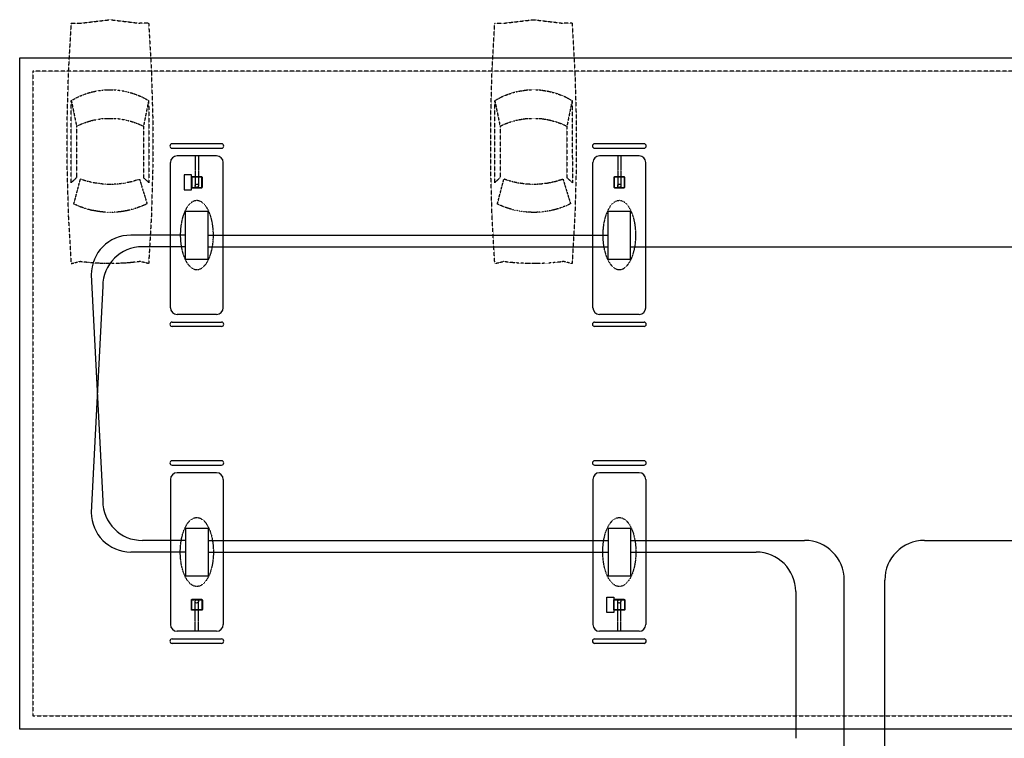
# Model space of a CAD drawing. Extents: x -19547 to -11561, y 2096 to 5601.
# Tile 96 of 168: x -15874 to -14979, y 4948 to 5601. Entities that reach past the tile are written whole.
import ezdxf

# ---------------------------------------------------------------- set-up
doc = ezdxf.new("R2010")
doc.units = 0
doc.header["$MEASUREMENT"] = 0
for name, pattern in [('CENTER1', [0.6625, 0.5, -0.075, 0.0125, -0.075]), ('DASHED', [0.75, 0.5, -0.25]), ('HIDDEN2', [0.28125, 0.1875, -0.09375]), ('HIDDEN5', [0.05, 0.025, -0.025])]:
    doc.linetypes.add(name, pattern=pattern)
for name, color, linetype in [('A-CARS', 15, 'HIDDEN2'), ('CANOPY-APRON', 3, 'CONTINUOUS'), ('COLUMN', 4, 'CONTINUOUS'), ('DISPENSER', 3, 'CONTINUOUS'), ('EXTINGUISHER', 2, 'CONTINUOUS'), ('FASCIA', 6, 'HIDDEN2'), ('GP', 1, 'CONTINUOUS'), ('ISLANDFORM', 3, 'CONTINUOUS'), ('PIPING-PRODUCT-PREMIUM', 5, 'CONTINUOUS'), ('PIPING-PRODUCT-REGULAR', 4, 'CONTINUOUS'), ('S-GRID', 3, 'CENTER1')]:
    doc.layers.add(name, color=color, linetype=linetype)

# ---------------------------------------------------------------- blocks, each defined once
blk = doc.blocks.new('CAR')
at = {"layer": 'A-CARS'}
for p, q in [((24.24, 272.76), (32.12, 272.76)), ((59.28, 276.02), (32.12, 272.76)), ((24.24, 202.48), (28.95, 179.16)), ((94.52, 202.48), (89.72, 179.25)), ((89.72, 179.25), (89.72, 132.5)), ((32.5, 130.96), (25.68, 108.79)), ((92.21, 108.5), (86.26, 131.16)), ((24.24, 54.36), (32.12, 56.28)), ((94.52, 54.36), (86.74, 56.28))]:
    blk.add_line(p, q, dxfattribs=at)
for points in [[(24.24, 272.76), (21.75, 229.08), (20.5, 185.4), (20.5, 141.72), (21.75, 98.04), (24.24, 54.36)], [(94.52, 272.76), (86.74, 272.76), (59.28, 276.02)], [(94.52, 54.36), (97.01, 98.04), (98.26, 141.72), (98.26, 185.4), (97.01, 229.08), (94.52, 272.76)], [(94.52, 202.48), (92.31, 203.73), (90.2, 204.88), (87.99, 206.04), (85.78, 207), (83.48, 207.86), (81.08, 208.73), (78.77, 209.49), (76.37, 210.26), (73.97, 210.74), (71.67, 211.22), (69.17, 211.6), (66.77, 211.99), (64.28, 212.28), (61.78, 212.37), (59.38, 212.37), (56.88, 212.37), (54.39, 212.28), (51.89, 211.99), (49.59, 211.6), (47.09, 211.22), (44.69, 210.74), (42.29, 210.07), (39.99, 209.49), (37.59, 208.73), (35.28, 207.86), (32.98, 207), (30.68, 206.04), (28.56, 204.88), (26.36, 203.73), (24.24, 202.48)], [(24.24, 202.48), (23.96, 127.89), (28.95, 132.41)], [(89.72, 132.5), (94.61, 127.89), (94.52, 202.48)], [(89.72, 179.25), (87.99, 180.02), (85.78, 181.08), (83.48, 181.94), (81.08, 182.8), (78.77, 183.57), (76.37, 184.24), (73.97, 184.82), (71.67, 185.3), (69.17, 185.68), (66.77, 186.07), (64.28, 186.26), (61.78, 186.36), (59.38, 186.36), (56.88, 186.36), (54.39, 186.26), (51.89, 186.07), (49.59, 185.68), (47.09, 185.3), (44.69, 184.82), (42.29, 184.15), (39.99, 183.57), (37.59, 182.8), (35.28, 181.94), (32.98, 181.08), (30.68, 180.02), (28.95, 179.16), (28.95, 132.41)], [(32.5, 130.96), (34.32, 130.39), (36.05, 129.91), (37.97, 129.24), (39.7, 128.76), (41.52, 128.37), (43.44, 127.99), (45.27, 127.6), (47.09, 127.22), (49.01, 127.03), (50.93, 126.74), (52.76, 126.64), (54.68, 126.45), (56.5, 126.36), (58.42, 126.36), (60.24, 126.36), (62.16, 126.36), (63.99, 126.45), (66, 126.64), (67.92, 126.84), (69.75, 127.12), (71.67, 127.41), (73.49, 127.6), (75.22, 127.99), (77.14, 128.47), (78.96, 128.85), (80.88, 129.33), (82.61, 129.91), (84.34, 130.48), (86.26, 131.16)], [(25.68, 108.79), (27.6, 107.73), (29.62, 106.87), (31.54, 106.2), (33.56, 105.43), (35.67, 104.66), (37.68, 103.99), (39.8, 103.41), (41.81, 102.93), (43.92, 102.45), (46.04, 102.07), (48.15, 101.68), (50.26, 101.4), (52.56, 101.2), (54.68, 101.01), (56.79, 100.92), (58.9, 100.92), (61.01, 100.92), (63.32, 101.01), (65.43, 101.2), (67.54, 101.4), (69.65, 101.68), (71.76, 102.07), (73.88, 102.45), (75.99, 102.74), (78.1, 103.32), (80.12, 103.89), (82.23, 104.57), (84.24, 105.24), (86.26, 105.91), (88.28, 106.77), (90.2, 107.64), (92.21, 108.5)], [(32.12, 56.28), (32.98, 56.08), (33.84, 55.99), (34.61, 55.89), (35.48, 55.7), (36.34, 55.7), (37.2, 55.6), (38.07, 55.51), (38.93, 55.32), (39.7, 55.32), (40.56, 55.22), (41.43, 55.12), (42.29, 55.12), (43.16, 55.03), (44.02, 55.03), (44.79, 54.84), (45.65, 54.84), (46.52, 54.74), (47.48, 54.74), (48.34, 54.64), (49.2, 54.64), (50.07, 54.64), (50.84, 54.45), (51.7, 54.45), (52.56, 54.45), (53.43, 54.45), (54.29, 54.45), (55.16, 54.36), (56.02, 54.36), (56.79, 54.36), (57.65, 54.36), (58.52, 54.36), (59.38, 54.36), (60.24, 54.36), (61.11, 54.36), (62.07, 54.36), (62.74, 54.36), (63.6, 54.36), (64.56, 54.45), (65.43, 54.45), (66.29, 54.45)], [(66.29, 54.45), (67.16, 54.45), (68.02, 54.45), (68.79, 54.64), (69.65, 54.64), (70.52, 54.64), (71.38, 54.74), (72.24, 54.74), (73.11, 54.84), (73.97, 54.84), (74.74, 55.03), (75.6, 55.03), (76.47, 55.12), (77.33, 55.12), (78.29, 55.22), (79.16, 55.32), (79.83, 55.32), (80.79, 55.51), (81.65, 55.6), (82.52, 55.7), (83.38, 55.7), (84.24, 55.89), (85.01, 55.99), (85.88, 56.08), (86.74, 56.28)]]:
    blk.add_lwpolyline(points, dxfattribs=at)

msp = doc.modelspace()

# ---------------------------------------------------------------- linework, layer by layer
at = {"layer": 'CANOPY-APRON'}
msp.add_lwpolyline([(-15874.07, 4955.86), (-15874.07, 5565.86), (-14400.07, 5565.86), (-14400.07, 4955.86)], close=True, dxfattribs=at)
at = {"layer": 'COLUMN'}
for points in [[(-15708.05, 5448.61), (-15708.05, 5457.11, 0.414214), (-15708.8, 5457.86), (-15717.3, 5457.86, 0.414214), (-15718.05, 5457.11), (-15718.05, 5448.61, 0.414214), (-15717.3, 5447.86), (-15708.8, 5447.86, 0.414214)], [(-15708.43, 5448.61), (-15708.43, 5457.11, 0.414214), (-15708.8, 5457.49), (-15717.3, 5457.49, 0.414214), (-15717.68, 5457.11), (-15717.68, 5448.61, 0.414214), (-15717.3, 5448.24), (-15708.8, 5448.24, 0.414214)], [(-15324.05, 5448.61), (-15324.05, 5457.11, 0.414214), (-15324.8, 5457.86), (-15333.3, 5457.86, 0.414214), (-15334.05, 5457.11), (-15334.05, 5448.61, 0.414214), (-15333.3, 5447.86), (-15324.8, 5447.86, 0.414214)], [(-15324.43, 5448.61), (-15324.43, 5457.11, 0.414214), (-15324.8, 5457.49), (-15333.3, 5457.49, 0.414214), (-15333.68, 5457.11), (-15333.68, 5448.61, 0.414214), (-15333.3, 5448.24), (-15324.8, 5448.24, 0.414214)], [(-15708.05, 5073.11), (-15708.05, 5064.61, -0.414214), (-15708.8, 5063.86), (-15717.3, 5063.86, -0.414214), (-15718.05, 5064.61), (-15718.05, 5073.11, -0.414214), (-15717.3, 5073.86), (-15708.8, 5073.86, -0.414214)], [(-15708.43, 5073.11), (-15708.43, 5064.61, -0.414214), (-15708.8, 5064.24), (-15717.3, 5064.24, -0.414214), (-15717.68, 5064.61), (-15717.68, 5073.11, -0.414214), (-15717.3, 5073.49), (-15708.8, 5073.49, -0.414214)], [(-15324.05, 5073.11), (-15324.05, 5064.61, -0.414214), (-15324.8, 5063.86), (-15333.3, 5063.86, -0.414214), (-15334.05, 5064.61), (-15334.05, 5073.11, -0.414214), (-15333.3, 5073.86), (-15324.8, 5073.86, -0.414214)], [(-15324.43, 5073.11), (-15324.43, 5064.61, -0.414214), (-15324.8, 5064.24), (-15333.3, 5064.24, -0.414214), (-15333.68, 5064.61), (-15333.68, 5073.11, -0.414214), (-15333.3, 5073.49), (-15324.8, 5073.49, -0.414214)]]:
    msp.add_lwpolyline(points, format="xyb", close=True, dxfattribs=at)
at = {"layer": 'DISPENSER'}
for p, q in [((-15723.25, 5426.61), (-15702.85, 5426.61)), ((-15723.25, 5383.11), (-15723.25, 5426.61)), ((-15702.85, 5383.11), (-15702.85, 5426.61)), ((-15339.25, 5426.61), (-15318.85, 5426.61)), ((-15339.25, 5383.11), (-15339.25, 5426.61)), ((-15318.85, 5383.11), (-15318.85, 5426.61)), ((-15723.25, 5383.11), (-15702.85, 5383.11)), ((-15339.25, 5383.11), (-15318.85, 5383.11)), ((-15723.25, 5138.61), (-15702.85, 5138.61)), ((-15723.25, 5138.61), (-15723.25, 5095.11)), ((-15702.85, 5138.61), (-15702.85, 5095.11)), ((-15339.25, 5138.61), (-15318.85, 5138.61)), ((-15339.25, 5138.61), (-15339.25, 5095.11)), ((-15318.85, 5138.61), (-15318.85, 5095.11)), ((-15723.25, 5095.11), (-15702.85, 5095.11)), ((-15339.25, 5095.11), (-15318.85, 5095.11))]:
    msp.add_line(p, q, dxfattribs=at)
at = {"layer": 'DISPENSER', "color": 1, "linetype": 'HIDDEN5', "extrusion": (0, 0, -1)}
for centre in [(-15713.05, 5404.86), (-15329.05, 5404.86)]:
    msp.add_ellipse(centre, major_axis=(0, 31.35), ratio=0.480064, dxfattribs=at)
at = {"layer": 'DISPENSER', "color": 1, "linetype": 'HIDDEN5'}
for centre in [(-15713.05, 5116.86), (-15329.05, 5116.86)]:
    msp.add_ellipse(centre, major_axis=(0, -31.35), ratio=0.480064, dxfattribs=at)
at = {"layer": 'EXTINGUISHER'}
for points in [[(-15718.05, 5446.02), (-15718.05, 5459.71), (-15724.55, 5459.71), (-15724.55, 5446.02)], [(-15334.05, 5075.71), (-15334.05, 5062.02), (-15340.55, 5062.02), (-15340.55, 5075.71)]]:
    msp.add_lwpolyline(points, close=True, dxfattribs=at)
at = {"layer": 'FASCIA'}
msp.add_lwpolyline([(-14412.07, 4967.86), (-14412.07, 5553.86), (-15862.07, 5553.86), (-15862.07, 4967.86)], close=True, dxfattribs=at)
at = {"layer": 'GP'}
for p, q in [((-15690.55, 5487.86), (-15735.55, 5487.86)), ((-15306.55, 5487.86), (-15351.55, 5487.86)), ((-15735.55, 5483.86), (-15690.55, 5483.86)), ((-15351.55, 5483.86), (-15306.55, 5483.86)), ((-15735.55, 5325.86), (-15690.55, 5325.86)), ((-15351.55, 5325.86), (-15306.55, 5325.86)), ((-15690.55, 5321.86), (-15735.55, 5321.86)), ((-15306.55, 5321.86), (-15351.55, 5321.86)), ((-15690.55, 5199.86), (-15735.55, 5199.86)), ((-15306.55, 5199.86), (-15351.55, 5199.86)), ((-15735.55, 5195.86), (-15690.55, 5195.86)), ((-15351.55, 5195.86), (-15306.55, 5195.86)), ((-15735.55, 5037.86), (-15690.55, 5037.86)), ((-15690.55, 5033.86), (-15735.55, 5033.86)), ((-15351.55, 5037.86), (-15306.55, 5037.86)), ((-15306.55, 5033.86), (-15351.55, 5033.86))]:
    msp.add_line(p, q, dxfattribs=at)
for centre, start, end in [((-15735.55, 5485.86), 90, 270), ((-15690.55, 5485.86), 270, 90), ((-15351.55, 5485.86), 90, 270), ((-15306.55, 5485.86), 270, 90), ((-15735.55, 5323.86), 90, 270), ((-15690.55, 5323.86), 270, 90), ((-15351.55, 5323.86), 90, 270), ((-15306.55, 5323.86), 270, 90), ((-15735.55, 5197.86), 90, 270), ((-15690.55, 5197.86), 270, 90), ((-15351.55, 5197.86), 90, 270), ((-15306.55, 5197.86), 270, 90), ((-15735.55, 5035.86), 90, 270), ((-15690.55, 5035.86), 270, 90), ((-15351.55, 5035.86), 90, 270), ((-15306.55, 5035.86), 270, 90)]:
    msp.add_arc(centre, 2, start, end, dxfattribs=at)
at = {"layer": 'ISLANDFORM'}
for p, q in [((-15737.05, 5338.86), (-15737.05, 5470.86)), ((-15695.05, 5476.86), (-15731.05, 5476.86)), ((-15689.05, 5338.86), (-15689.05, 5470.86)), ((-15353.05, 5338.86), (-15353.05, 5470.86)), ((-15311.05, 5476.86), (-15347.05, 5476.86)), ((-15305.05, 5338.86), (-15305.05, 5470.86)), ((-15695.05, 5332.86), (-15731.05, 5332.86)), ((-15311.05, 5332.86), (-15347.05, 5332.86)), ((-15737.05, 5182.86), (-15737.05, 5050.86)), ((-15695.05, 5188.86), (-15731.05, 5188.86)), ((-15689.05, 5182.86), (-15689.05, 5050.86)), ((-15353.05, 5182.86), (-15353.05, 5050.86)), ((-15311.05, 5188.86), (-15347.05, 5188.86)), ((-15305.05, 5182.86), (-15305.05, 5050.86)), ((-15695.05, 5044.86), (-15731.05, 5044.86)), ((-15311.05, 5044.86), (-15347.05, 5044.86))]:
    msp.add_line(p, q, dxfattribs=at)
for centre, start, end in [((-15731.05, 5470.86), 90, 180), ((-15695.05, 5470.86), 0, 90), ((-15347.05, 5470.86), 90, 180), ((-15311.05, 5470.86), 0, 90), ((-15731.05, 5338.86), 180, 270), ((-15695.05, 5338.86), 270, 0), ((-15347.05, 5338.86), 180, 270), ((-15311.05, 5338.86), 270, 0), ((-15731.05, 5182.86), 90, 180), ((-15695.05, 5182.86), 360, 90), ((-15347.05, 5182.86), 90, 180), ((-15311.05, 5182.86), 360, 90), ((-15731.05, 5050.86), 180, 270), ((-15695.05, 5050.86), 270, 360), ((-15347.05, 5050.86), 180, 270), ((-15311.05, 5050.86), 270, 360)]:
    msp.add_arc(centre, 6, start, end, dxfattribs=at)
at = {"layer": 'PIPING-PRODUCT-PREMIUM'}
for p, q in [((-15723.28, 5404.86), (-15773.05, 5404.86)), ((-15702.85, 5404.86), (-15339.25, 5404.86)), ((-15809.05, 5368.86), (-15798.55, 5163.36)), ((-15723.28, 5127.36), (-15762.55, 5127.36)), ((-15702.85, 5127.36), (-15339.25, 5127.36)), ((-15318.85, 5127.36), (-15160.61, 5127.36)), ((-15051.73, 5127.36), (-14955.25, 5127.36)), ((-15124.61, 4891.71), (-15124.61, 5091.36)), ((-15087.73, 4759.85), (-15087.73, 5091.36))]:
    msp.add_line(p, q, dxfattribs=at)
for centre, start, end in [((-15773.05, 5368.86), 90, 180), ((-15762.55, 5163.36), 180, 270), ((-15160.61, 5091.36), 360, 90), ((-15051.73, 5091.36), 90, 180)]:
    msp.add_arc(centre, 36, start, end, dxfattribs=at)
at = {"layer": 'PIPING-PRODUCT-REGULAR'}
for p, q in [((-15723.28, 5394.36), (-15762.55, 5394.36)), ((-15702.85, 5394.36), (-15339.25, 5394.36)), ((-15318.85, 5394.36), (-14955.25, 5394.36)), ((-15798.55, 5358.36), (-15809.05, 5152.86)), ((-15723.28, 5116.86), (-15773.05, 5116.86)), ((-15702.85, 5116.86), (-15339.25, 5116.86)), ((-15318.85, 5116.86), (-15204.73, 5116.86)), ((-15168.73, 5080.86), (-15168.73, 4947.54))]:
    msp.add_line(p, q, dxfattribs=at)
for centre, start, end in [((-15762.55, 5358.36), 90, 180), ((-15773.05, 5152.86), 180, 270), ((-15204.73, 5080.86), 0, 90)]:
    msp.add_arc(centre, 36, start, end, dxfattribs=at)
at = {"layer": 'S-GRID', "color": 7, "linetype": 'HIDDEN5'}
for p, q in [((-15714.55, 5476.86), (-15714.55, 5449.74)), ((-15711.55, 5476.86), (-15711.55, 5449.74)), ((-15330.55, 5476.86), (-15330.55, 5449.74)), ((-15327.55, 5476.86), (-15327.55, 5449.74)), ((-15714.55, 5044.86), (-15714.55, 5071.99)), ((-15711.55, 5044.86), (-15711.55, 5071.99)), ((-15330.55, 5044.86), (-15330.55, 5071.99)), ((-15327.55, 5044.86), (-15327.55, 5071.99))]:
    msp.add_line(p, q, dxfattribs=at)
at = {"layer": 'S-GRID', "linetype": 'DASHED'}
for centre in [(-15713.05, 5449.74), (-15329.05, 5449.74), (-15713.05, 5071.99), (-15329.05, 5071.99)]:
    msp.add_circle(centre, 1.5, dxfattribs=at)

# ---------------------------------------------------------------- block references
at = {"layer": 'A-CARS', "xscale": -1}
for p in [(-15732.62, 5324.65), (-15347.72, 5324.65)]:
    msp.add_blockref('CAR', p, dxfattribs=at)

doc.saveas('drawing.dxf')
